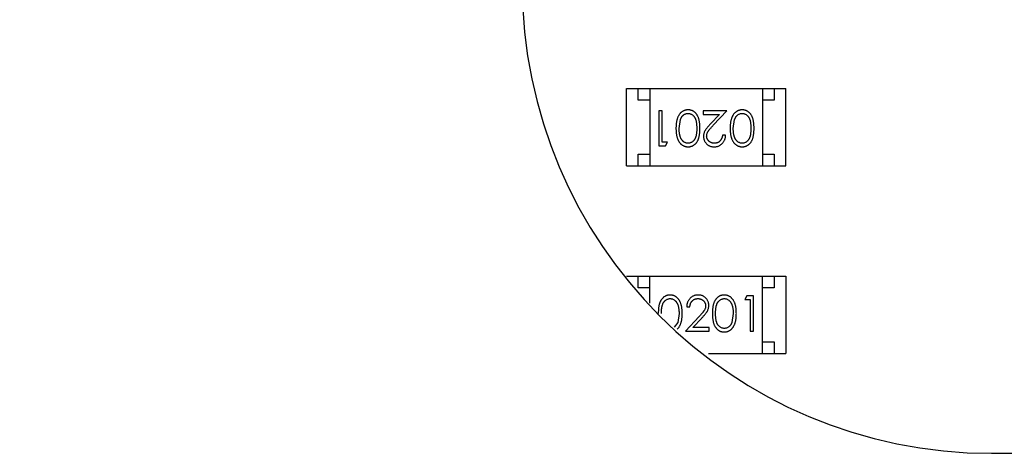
# Model space of a CAD drawing. Header units: inches. Extents: x -81 to 229, y -71 to 99.
# Tile 6 of 12: x 169.42 to 173.62, y 45.56 to 47.41. Entities that reach past the tile are written whole.
import ezdxf

# ---------------------------------------------------------------- set-up
doc = ezdxf.new("R2010")
doc.units = ezdxf.units.IN
doc.header["$LTSCALE"] = 1.21
doc.header["$MEASUREMENT"] = 0
doc.header["$PDMODE"] = 3
doc.header["$PDSIZE"] = 0.3125
doc.layers.get('0').update_dxf_attribs({"linetype": 'CONTINUOUS'})
doc.layers.get('Defpoints').update_dxf_attribs({"linetype": 'CONTINUOUS'})
doc.layers.add('DIM', color=3, linetype='CONTINUOUS')
doc.styles.get("Standard").update_dxf_attribs({"font": 'txt', "width": 0.8})
doc.dimstyles.get("Standard").update_dxf_attribs({"dimtxt": 0.15625, "dimasz": 0.1875, "dimexe": 0.125, "dimexo": 0.0625, "dimgap": 0.09, "dimtad": 0, "dimtih": 1, "dimtoh": 1, "dimzin": 4, "dimdsep": 46, "dimtxsty": 'STANDARD', "dimblk": '_FILLED', "dimblk1": '_FILLED', "dimblk2": '_FILLED', "dimcen": 0.09, "dimazin": 1, "dimtp": 0.01, "dimtm": 0.01, "dimtfac": 1, "dimtofl": 0, "dimtmove": 0, "dimatfit": 3, "dimldrblk": '_FILLED', "dimfxl": 1, "dimtolj": 1, "dimtzin": 4, "dimarcsym": 0})

# ---------------------------------------------------------------- blocks, each defined once
blk = doc.blocks.new('_FILLED')
at = {"color": 0, "linetype": 'ByBlock'}
blk.add_solid([(0, 0), (-1, 0.1667), (-1, -0.1667)], dxfattribs=at)
blk = doc.blocks.new('*D12')
at = {"layer": 'Defpoints', "color": 0}
for p in [(151.0516, 70.1761), (151.0516, 55.0632), (185.562, 45.563)]:
    blk.add_point(p, dxfattribs=at)
at = {"layer": 'DIM', "color": 0, "lineweight": -2}
for p, q in [((151.0516, 55.1257), (151.0516, 70.3011)), ((185.562, 45.6255), (185.562, 70.3011)), ((153.0516, 70.1761), (164.5501, 70.1761)), ((183.562, 70.1761), (172.0635, 70.1761))]:
    blk.add_line(p, q, dxfattribs=at)
at = {"layer": 'DIM', "color": 0, "lineweight": -2, "xscale": 2, "yscale": 2, "zscale": 2, "rotation": 180}
blk.add_blockref('_FILLED', (151.0516, 70.1761), dxfattribs=at)
at = {"layer": 'DIM', "color": 0, "lineweight": -2, "xscale": 2, "yscale": 2, "zscale": 2}
blk.add_blockref('_FILLED', (185.562, 70.1761), dxfattribs=at)
at = {"layer": 'DIM', "insert": (168.3068, 70.1761), "char_height": 2.5, "attachment_point": 5}
blk.add_mtext('\\A1;34.51', dxfattribs=at)

msp = doc.modelspace()

# ---------------------------------------------------------------- linework, layer by layer
at = {"color": 7, "linetype": 'Continuous'}
for p, q in [((172.0061, 46.7891), (172.0061, 47.1191)), ((172.0061, 47.1191), (172.6861, 47.1191)), ((172.0561, 47.0691), (172.0561, 47.1191)), ((172.1061, 47.1191), (172.1061, 46.7891)), ((172.5861, 47.1191), (172.5861, 46.7891)), ((172.6361, 47.1191), (172.6361, 47.0691)), ((172.6861, 46.7891), (172.6861, 47.1191)), ((172.1061, 47.0691), (172.0561, 47.0691)), ((172.6361, 47.0691), (172.5861, 47.0691)), ((172.1443, 47.0238), (172.1443, 46.8738)), ((172.1578, 47.0238), (172.1443, 47.0238)), ((172.1578, 46.8892), (172.1578, 47.0238)), ((172.3328, 47.0238), (172.3328, 47.0085)), ((172.4347, 47.0238), (172.3328, 47.0238)), ((172.3765, 46.9618), (172.4347, 47.0238)), ((172.2309, 46.9488), (172.2365, 46.9866)), ((172.3328, 47.0085), (172.4026, 47.0085)), ((172.4026, 47.0085), (172.3651, 46.9684)), ((172.4616, 46.9488), (172.4673, 46.9866)), ((172.1809, 46.8892), (172.1578, 46.8892)), ((172.1721, 46.8738), (172.1809, 46.8892)), ((172.4289, 46.92), (172.4155, 46.92)), ((172.1443, 46.8738), (172.1721, 46.8738)), ((172.0561, 46.7891), (172.0561, 46.8391)), ((172.0561, 46.8391), (172.1061, 46.8391)), ((172.5861, 46.8391), (172.6361, 46.8391)), ((172.6361, 46.8391), (172.6361, 46.7891)), ((172.0061, 46.7891), (172.6861, 46.7891)), ((172.006, 46.319), (172.686, 46.319)), ((172.056, 46.269), (172.056, 46.319)), ((172.106, 46.2034), (172.106, 46.319)), ((172.586, 45.989), (172.586, 46.319)), ((172.636, 46.319), (172.636, 46.269)), ((172.686, 46.319), (172.686, 45.989)), ((172.106, 46.269), (172.056, 46.269)), ((172.636, 46.269), (172.586, 46.269)), ((172.52, 46.2342), (172.5112, 46.2189)), ((172.5112, 46.2189), (172.5343, 46.2189)), ((172.5478, 46.2342), (172.52, 46.2342)), ((172.5343, 46.2189), (172.5343, 46.0842)), ((172.5478, 46.0842), (172.5478, 46.2342)), ((172.2631, 46.1881), (172.2766, 46.1881)), ((172.2305, 46.1592), (172.2248, 46.1215)), ((172.3156, 46.1463), (172.2574, 46.0842)), ((172.2895, 46.0996), (172.327, 46.1397)), ((172.4612, 46.1592), (172.4555, 46.1215)), ((172.2248, 46.1215), (172.2099, 46.1011)), ((172.3593, 46.0996), (172.2895, 46.0996)), ((172.3593, 46.0842), (172.3593, 46.0996)), ((172.2574, 46.0842), (172.3593, 46.0842)), ((172.5343, 46.0842), (172.5478, 46.0842)), ((172.586, 46.039), (172.636, 46.039)), ((172.636, 46.039), (172.636, 45.989)), ((172.3562, 45.989), (172.686, 45.989)), ((173.562, 45.563), (197.562, 45.563))]:
    msp.add_line(p, q, dxfattribs=at)
msp.add_arc((173.562, 47.563), 2, 180, 270, dxfattribs=at)
for points, knots in [([(172.2692, 47.0277), (172.268, 47.0277), (172.2656, 47.0276), (172.2621, 47.0272), (172.2587, 47.0265), (172.2553, 47.0256), (172.2521, 47.0244), (172.2489, 47.023), (172.2458, 47.0212), (172.2428, 47.0192), (172.2399, 47.017), (172.2371, 47.0144), (172.2345, 47.0117), (172.2321, 47.0086), (172.2299, 47.0053), (172.2278, 47.0017), (172.2259, 46.9979), (172.2241, 46.9939), (172.2225, 46.9895), (172.2212, 46.9847), (172.22, 46.9796), (172.219, 46.9742), (172.2183, 46.9684), (172.2178, 46.9622), (172.2175, 46.9557), (172.2174, 46.9512), (172.2174, 46.9489)], [0, 0, 0, 0, 0.033824, 0.067298, 0.10028, 0.133019, 0.165736, 0.198792, 0.232372, 0.266409, 0.301016, 0.336196, 0.371972, 0.408574, 0.446394, 0.485225, 0.525372, 0.567224, 0.611081, 0.65775, 0.70702, 0.759235, 0.814484, 0.873227, 0.934937, 1, 1, 1, 1]), ([(172.2365, 46.9866), (172.2369, 46.9876), (172.2377, 46.9896), (172.239, 46.9926), (172.2405, 46.9953), (172.2421, 46.9978), (172.2438, 47.0001), (172.2457, 47.0023), (172.2477, 47.0042), (172.2505, 47.0064), (172.2542, 47.0088), (172.2589, 47.0108), (172.2638, 47.0121), (172.2671, 47.0122), (172.2687, 47.0123)], [0, 0, 0, 0, 0.075949, 0.148549, 0.218996, 0.286119, 0.351826, 0.416074, 0.478265, 0.540325, 0.660405, 0.774606, 0.887187, 1, 1, 1, 1]), ([(172.2687, 47.0123), (172.2704, 47.0122), (172.2737, 47.0121), (172.2786, 47.0108), (172.2833, 47.0087), (172.2871, 47.0063), (172.2899, 47.004), (172.292, 47.0021), (172.2939, 46.9999), (172.2956, 46.9976), (172.2973, 46.9951), (172.2987, 46.9924), (172.3001, 46.9895), (172.3013, 46.9864), (172.3024, 46.983), (172.3034, 46.9792), (172.3041, 46.9751), (172.3048, 46.9706), (172.3052, 46.9657), (172.3056, 46.9604), (172.3059, 46.9547), (172.3059, 46.9508), (172.3059, 46.9488)], [0, 0, 0, 0, 0.060034, 0.120278, 0.182348, 0.247919, 0.281641, 0.315701, 0.350322, 0.385703, 0.421819, 0.459196, 0.497866, 0.538301, 0.58121, 0.628183, 0.679403, 0.734699, 0.794074, 0.858416, 0.927049, 1, 1, 1, 1]), ([(172.3193, 46.9489), (172.3193, 46.9513), (172.3193, 46.9559), (172.319, 46.9627), (172.3185, 46.969), (172.3178, 46.975), (172.3169, 46.9805), (172.3158, 46.9857), (172.3145, 46.9904), (172.313, 46.9947), (172.3113, 46.9987), (172.3094, 47.0025), (172.3074, 47.0059), (172.3052, 47.0091), (172.3029, 47.0121), (172.3005, 47.0148), (172.2978, 47.0173), (172.295, 47.0195), (172.2921, 47.0214), (172.2891, 47.0231), (172.286, 47.0245), (172.2828, 47.0256), (172.2795, 47.0266), (172.2762, 47.0272), (172.2727, 47.0276), (172.2704, 47.0277), (172.2692, 47.0277)], [0, 0, 0, 0, 0.068113, 0.132564, 0.193427, 0.250218, 0.303569, 0.353576, 0.400235, 0.443586, 0.484619, 0.524292, 0.56238, 0.599049, 0.63494, 0.669782, 0.704009, 0.737842, 0.771098, 0.803896, 0.836415, 0.868639, 0.900715, 0.933378, 0.966213, 1, 1, 1, 1]), ([(172.5, 47.0277), (172.4988, 47.0277), (172.4964, 47.0276), (172.4929, 47.0272), (172.4894, 47.0265), (172.4861, 47.0256), (172.4828, 47.0244), (172.4796, 47.023), (172.4765, 47.0212), (172.4735, 47.0192), (172.4706, 47.017), (172.4679, 47.0144), (172.4653, 47.0117), (172.4629, 47.0086), (172.4606, 47.0053), (172.4586, 47.0017), (172.4566, 46.9979), (172.4549, 46.9939), (172.4533, 46.9895), (172.4519, 46.9847), (172.4508, 46.9796), (172.4498, 46.9742), (172.4491, 46.9684), (172.4485, 46.9622), (172.4483, 46.9557), (172.4482, 46.9512), (172.4482, 46.9489)], [0, 0, 0, 0, 0.033824, 0.067298, 0.10028, 0.133019, 0.165736, 0.198792, 0.232372, 0.266409, 0.301016, 0.336196, 0.371972, 0.408574, 0.446394, 0.485225, 0.525372, 0.567224, 0.611081, 0.65775, 0.70702, 0.759235, 0.814484, 0.873227, 0.934937, 1, 1, 1, 1]), ([(172.4673, 46.9866), (172.4677, 46.9876), (172.4685, 46.9896), (172.4698, 46.9926), (172.4713, 46.9953), (172.4729, 46.9978), (172.4746, 47.0001), (172.4765, 47.0023), (172.4785, 47.0042), (172.4813, 47.0064), (172.485, 47.0088), (172.4897, 47.0108), (172.4945, 47.0121), (172.4978, 47.0122), (172.4995, 47.0123)], [0, 0, 0, 0, 0.075949, 0.148549, 0.218996, 0.286119, 0.351826, 0.416074, 0.478265, 0.540325, 0.660405, 0.774606, 0.887187, 1, 1, 1, 1]), ([(172.4995, 47.0123), (172.5012, 47.0122), (172.5045, 47.0121), (172.5093, 47.0108), (172.5141, 47.0087), (172.5178, 47.0063), (172.5207, 47.004), (172.5227, 47.0021), (172.5246, 46.9999), (172.5264, 46.9976), (172.528, 46.9951), (172.5295, 46.9924), (172.5309, 46.9895), (172.5321, 46.9864), (172.5332, 46.983), (172.5341, 46.9792), (172.5349, 46.9751), (172.5356, 46.9706), (172.536, 46.9657), (172.5364, 46.9604), (172.5366, 46.9547), (172.5366, 46.9508), (172.5366, 46.9488)], [0, 0, 0, 0, 0.060034, 0.120278, 0.182348, 0.247919, 0.281641, 0.315701, 0.350322, 0.385703, 0.421819, 0.459196, 0.497866, 0.538301, 0.58121, 0.628183, 0.679403, 0.734699, 0.794074, 0.858416, 0.927049, 1, 1, 1, 1]), ([(172.5501, 46.9489), (172.5501, 46.9513), (172.5501, 46.9559), (172.5498, 46.9627), (172.5493, 46.969), (172.5485, 46.975), (172.5476, 46.9805), (172.5466, 46.9857), (172.5453, 46.9904), (172.5437, 46.9947), (172.542, 46.9987), (172.5402, 47.0025), (172.5382, 47.0059), (172.536, 47.0091), (172.5337, 47.0121), (172.5312, 47.0148), (172.5286, 47.0173), (172.5258, 47.0195), (172.5229, 47.0214), (172.5198, 47.0231), (172.5168, 47.0245), (172.5135, 47.0256), (172.5103, 47.0266), (172.5069, 47.0272), (172.5035, 47.0276), (172.5011, 47.0277), (172.5, 47.0277)], [0, 0, 0, 0, 0.068113, 0.132564, 0.193427, 0.250218, 0.303569, 0.353576, 0.400235, 0.443586, 0.484619, 0.524292, 0.56238, 0.599049, 0.63494, 0.669782, 0.704009, 0.737842, 0.771098, 0.803896, 0.836415, 0.868639, 0.900715, 0.933378, 0.966213, 1, 1, 1, 1]), ([(172.2174, 46.9489), (172.2174, 46.9466), (172.2175, 46.9421), (172.2178, 46.9355), (172.2183, 46.9293), (172.2191, 46.9235), (172.22, 46.918), (172.2212, 46.9129), (172.2226, 46.9081), (172.2242, 46.9037), (172.226, 46.8996), (172.2279, 46.8958), (172.23, 46.8922), (172.2323, 46.8889), (172.2347, 46.8859), (172.2373, 46.8831), (172.24, 46.8806), (172.2429, 46.8784), (172.2458, 46.8764), (172.2489, 46.8747), (172.2521, 46.8732), (172.2554, 46.8721), (172.2587, 46.8711), (172.2621, 46.8705), (172.2656, 46.8701), (172.268, 46.87), (172.2692, 46.87)], [0, 0, 0, 0, 0.065278, 0.127205, 0.186168, 0.241675, 0.294115, 0.343609, 0.390387, 0.434463, 0.476646, 0.517002, 0.555936, 0.593716, 0.630057, 0.665601, 0.700745, 0.734917, 0.768681, 0.802087, 0.834849, 0.867433, 0.900138, 0.932806, 0.966212, 1, 1, 1, 1]), ([(172.2687, 46.8854), (172.2671, 46.8855), (172.2638, 46.8856), (172.259, 46.8869), (172.2543, 46.889), (172.2505, 46.8914), (172.2477, 46.8937), (172.2456, 46.8957), (172.2437, 46.8979), (172.2419, 46.9004), (172.2402, 46.9031), (172.2386, 46.906), (172.2372, 46.9092), (172.2359, 46.9126), (172.2347, 46.9163), (172.2336, 46.9202), (172.2328, 46.9244), (172.2321, 46.9288), (172.2316, 46.9334), (172.2311, 46.9383), (172.2309, 46.9435), (172.2309, 46.947), (172.2309, 46.9488)], [0, 0, 0, 0, 0.059689, 0.119507, 0.181075, 0.246162, 0.279894, 0.314468, 0.350403, 0.387474, 0.426147, 0.466624, 0.508745, 0.553328, 0.600058, 0.649177, 0.700552, 0.754894, 0.811825, 0.871514, 0.934319, 1, 1, 1, 1]), ([(172.3059, 46.9488), (172.3059, 46.9468), (172.3059, 46.9429), (172.3056, 46.9373), (172.3053, 46.932), (172.3047, 46.9271), (172.3041, 46.9225), (172.3033, 46.9184), (172.3024, 46.9147), (172.3013, 46.9112), (172.3001, 46.9081), (172.2987, 46.9052), (172.2972, 46.9025), (172.2956, 46.9), (172.2938, 46.8977), (172.2919, 46.8956), (172.2899, 46.8936), (172.2871, 46.8914), (172.2833, 46.889), (172.2786, 46.8869), (172.2737, 46.8856), (172.2704, 46.8855), (172.2687, 46.8854)], [0, 0, 0, 0, 0.073302, 0.142286, 0.206253, 0.266017, 0.321612, 0.372532, 0.419497, 0.462398, 0.502825, 0.541489, 0.579034, 0.615143, 0.650298, 0.684912, 0.718701, 0.752189, 0.817245, 0.879117, 0.939613, 1, 1, 1, 1]), ([(172.2692, 46.87), (172.2704, 46.87), (172.2727, 46.8701), (172.2762, 46.8705), (172.2795, 46.8711), (172.2828, 46.8721), (172.286, 46.8732), (172.2891, 46.8747), (172.2922, 46.8764), (172.2951, 46.8784), (172.2979, 46.8806), (172.3006, 46.883), (172.3031, 46.8857), (172.3054, 46.8887), (172.3075, 46.8919), (172.3096, 46.8953), (172.3114, 46.8991), (172.3131, 46.903), (172.3145, 46.9073), (172.3158, 46.912), (172.3169, 46.9171), (172.3178, 46.9227), (172.3185, 46.9286), (172.319, 46.935), (172.3193, 46.9418), (172.3193, 46.9465), (172.3193, 46.9489)], [0, 0, 0, 0, 0.033742, 0.066533, 0.099153, 0.13154, 0.164087, 0.196563, 0.229707, 0.263315, 0.297504, 0.331686, 0.366482, 0.4021, 0.438958, 0.476748, 0.515985, 0.556589, 0.599519, 0.645765, 0.695487, 0.748721, 0.805687, 0.866754, 0.931405, 1, 1, 1, 1]), ([(172.3651, 46.9684), (172.3636, 46.9669), (172.3609, 46.9639), (172.3569, 46.9595), (172.3534, 46.9554), (172.3502, 46.9515), (172.3473, 46.9479), (172.3448, 46.9445), (172.3427, 46.9414), (172.3404, 46.9375), (172.3381, 46.9328), (172.3362, 46.9269), (172.3349, 46.9208), (172.3348, 46.9167), (172.3347, 46.9146)], [0, 0, 0, 0, 0.09953, 0.192079, 0.277712, 0.357454, 0.429648, 0.495771, 0.555538, 0.608657, 0.707578, 0.804328, 0.901298, 1, 1, 1, 1]), ([(172.3482, 46.9158), (172.3482, 46.9174), (172.3484, 46.9207), (172.3494, 46.9254), (172.3511, 46.9301), (172.3531, 46.9339), (172.3551, 46.937), (172.357, 46.9397), (172.3594, 46.9426), (172.362, 46.9459), (172.3651, 46.9495), (172.3686, 46.9533), (172.3724, 46.9574), (172.3751, 46.9603), (172.3765, 46.9618)], [0, 0, 0, 0, 0.088014, 0.174976, 0.2638, 0.355443, 0.406413, 0.465519, 0.533076, 0.609353, 0.693899, 0.787171, 0.889197, 1, 1, 1, 1]), ([(172.4482, 46.9489), (172.4482, 46.9466), (172.4483, 46.9421), (172.4485, 46.9355), (172.4491, 46.9293), (172.4498, 46.9235), (172.4508, 46.918), (172.4519, 46.9129), (172.4534, 46.9081), (172.4549, 46.9037), (172.4568, 46.8996), (172.4587, 46.8958), (172.4608, 46.8922), (172.463, 46.8889), (172.4655, 46.8859), (172.468, 46.8831), (172.4707, 46.8806), (172.4736, 46.8784), (172.4766, 46.8764), (172.4797, 46.8747), (172.4829, 46.8732), (172.4861, 46.8721), (172.4895, 46.8711), (172.4929, 46.8705), (172.4964, 46.8701), (172.4988, 46.87), (172.5, 46.87)], [0, 0, 0, 0, 0.065278, 0.127205, 0.186168, 0.241675, 0.294115, 0.343609, 0.390387, 0.434463, 0.476646, 0.517002, 0.555936, 0.593716, 0.630057, 0.665601, 0.700745, 0.734917, 0.768681, 0.802087, 0.834849, 0.867433, 0.900138, 0.932806, 0.966212, 1, 1, 1, 1]), ([(172.4995, 46.8854), (172.4979, 46.8855), (172.4946, 46.8856), (172.4897, 46.8869), (172.4851, 46.889), (172.4813, 46.8914), (172.4784, 46.8937), (172.4764, 46.8957), (172.4744, 46.8979), (172.4726, 46.9004), (172.471, 46.9031), (172.4694, 46.906), (172.468, 46.9092), (172.4666, 46.9126), (172.4655, 46.9163), (172.4644, 46.9202), (172.4636, 46.9244), (172.4628, 46.9288), (172.4623, 46.9334), (172.4619, 46.9383), (172.4617, 46.9435), (172.4617, 46.947), (172.4616, 46.9488)], [0, 0, 0, 0, 0.059689, 0.119507, 0.181075, 0.246162, 0.279894, 0.314468, 0.350403, 0.387474, 0.426147, 0.466624, 0.508745, 0.553328, 0.600058, 0.649177, 0.700552, 0.754894, 0.811825, 0.871514, 0.934319, 1, 1, 1, 1]), ([(172.5366, 46.9488), (172.5366, 46.9468), (172.5366, 46.9429), (172.5364, 46.9373), (172.536, 46.932), (172.5355, 46.9271), (172.5349, 46.9225), (172.5341, 46.9184), (172.5332, 46.9147), (172.5321, 46.9112), (172.5308, 46.9081), (172.5295, 46.9052), (172.528, 46.9025), (172.5263, 46.9), (172.5246, 46.8977), (172.5227, 46.8956), (172.5207, 46.8936), (172.5178, 46.8914), (172.5141, 46.889), (172.5094, 46.8869), (172.5045, 46.8856), (172.5012, 46.8855), (172.4995, 46.8854)], [0, 0, 0, 0, 0.073302, 0.142286, 0.206253, 0.266017, 0.321612, 0.372532, 0.419497, 0.462398, 0.502825, 0.541489, 0.579034, 0.615143, 0.650298, 0.684912, 0.718701, 0.752189, 0.817245, 0.879117, 0.939613, 1, 1, 1, 1]), ([(172.5, 46.87), (172.5011, 46.87), (172.5035, 46.8701), (172.5069, 46.8705), (172.5103, 46.8711), (172.5136, 46.8721), (172.5168, 46.8732), (172.5199, 46.8747), (172.5229, 46.8764), (172.5259, 46.8784), (172.5287, 46.8806), (172.5314, 46.883), (172.5338, 46.8857), (172.5362, 46.8887), (172.5383, 46.8919), (172.5403, 46.8953), (172.5422, 46.8991), (172.5438, 46.903), (172.5453, 46.9073), (172.5466, 46.912), (172.5477, 46.9171), (172.5486, 46.9227), (172.5493, 46.9286), (172.5498, 46.935), (172.5501, 46.9418), (172.5501, 46.9465), (172.5501, 46.9489)], [0, 0, 0, 0, 0.033742, 0.066533, 0.099153, 0.13154, 0.164087, 0.196563, 0.229707, 0.263315, 0.297504, 0.331686, 0.366482, 0.4021, 0.438958, 0.476748, 0.515985, 0.556589, 0.599519, 0.645765, 0.695487, 0.748721, 0.805687, 0.866754, 0.931405, 1, 1, 1, 1]), ([(172.3347, 46.9146), (172.3348, 46.9131), (172.3348, 46.9102), (172.3354, 46.9059), (172.3364, 46.9017), (172.3378, 46.8977), (172.3396, 46.8939), (172.3417, 46.8902), (172.3443, 46.8866), (172.3472, 46.8832), (172.3504, 46.8801), (172.354, 46.8774), (172.3577, 46.8751), (172.3617, 46.8732), (172.3659, 46.8718), (172.3704, 46.8708), (172.3752, 46.8701), (172.3784, 46.87), (172.38, 46.87)], [0, 0, 0, 0, 0.06271, 0.123347, 0.183401, 0.242828, 0.302097, 0.36242, 0.423725, 0.487032, 0.550491, 0.612709, 0.674265, 0.73617, 0.799211, 0.863483, 0.930525, 1, 1, 1, 1]), ([(172.3807, 46.8854), (172.3796, 46.8854), (172.3774, 46.8855), (172.3742, 46.8859), (172.3711, 46.8866), (172.3681, 46.8876), (172.3653, 46.8888), (172.3626, 46.8904), (172.36, 46.8922), (172.3576, 46.8943), (172.3554, 46.8966), (172.3535, 46.899), (172.3518, 46.9015), (172.3505, 46.9042), (172.3494, 46.9069), (172.3487, 46.9098), (172.3483, 46.9127), (172.3482, 46.9148), (172.3482, 46.9158)], [0, 0, 0, 0, 0.068027, 0.133505, 0.19695, 0.26027, 0.322741, 0.384982, 0.448465, 0.513424, 0.578224, 0.640011, 0.700094, 0.760067, 0.819012, 0.877878, 0.938035, 1, 1, 1, 1]), ([(172.38, 46.87), (172.3817, 46.87), (172.385, 46.8701), (172.3898, 46.8708), (172.3945, 46.8719), (172.3989, 46.8734), (172.4031, 46.8754), (172.4071, 46.8779), (172.4109, 46.8807), (172.4145, 46.884), (172.4178, 46.8876), (172.4206, 46.8915), (172.4231, 46.8957), (172.4251, 46.9001), (172.4267, 46.9047), (172.4279, 46.9096), (172.4287, 46.9147), (172.4289, 46.9182), (172.4289, 46.92)], [0, 0, 0, 0, 0.06445, 0.126725, 0.187421, 0.247417, 0.306749, 0.366595, 0.427749, 0.490235, 0.553031, 0.614805, 0.676505, 0.738096, 0.801021, 0.864897, 0.931209, 1, 1, 1, 1]), ([(172.4155, 46.92), (172.4154, 46.9187), (172.4151, 46.9161), (172.4144, 46.9123), (172.4134, 46.9087), (172.4122, 46.9054), (172.4107, 46.9023), (172.4089, 46.8995), (172.4069, 46.8968), (172.4047, 46.8945), (172.4022, 46.8923), (172.3996, 46.8904), (172.3968, 46.8889), (172.3939, 46.8876), (172.3908, 46.8866), (172.3876, 46.8859), (172.3842, 46.8855), (172.3819, 46.8854), (172.3807, 46.8854)], [0, 0, 0, 0, 0.073648, 0.143686, 0.210962, 0.275557, 0.338064, 0.399311, 0.4594, 0.51934, 0.579024, 0.637809, 0.695959, 0.754122, 0.813113, 0.873453, 0.935561, 1, 1, 1, 1]), ([(172.1921, 46.2381), (172.191, 46.2381), (172.1886, 46.238), (172.1852, 46.2376), (172.1818, 46.237), (172.1785, 46.236), (172.1753, 46.2349), (172.1722, 46.2334), (172.1692, 46.2317), (172.1662, 46.2297), (172.1634, 46.2275), (172.1607, 46.2251), (172.1583, 46.2223), (172.1559, 46.2194), (172.1538, 46.2162), (172.1517, 46.2127), (172.1499, 46.209), (172.1483, 46.2051), (172.1468, 46.2008), (172.1455, 46.1961), (172.1444, 46.1909), (172.1435, 46.1854), (172.1428, 46.1794), (172.1423, 46.1731), (172.142, 46.1663), (172.142, 46.1616), (172.142, 46.1592)], [0, 0, 0, 0, 0.033742, 0.066533, 0.099153, 0.13154, 0.164087, 0.196563, 0.229707, 0.263315, 0.297504, 0.331686, 0.366482, 0.4021, 0.438958, 0.476748, 0.515985, 0.556589, 0.599519, 0.645765, 0.695487, 0.748721, 0.805687, 0.866754, 0.931405, 1, 1, 1, 1]), ([(172.1555, 46.1592), (172.1555, 46.1612), (172.1555, 46.1652), (172.1557, 46.1708), (172.1561, 46.1761), (172.1566, 46.181), (172.1572, 46.1855), (172.158, 46.1897), (172.1589, 46.1934), (172.16, 46.1968), (172.1613, 46.1999), (172.1626, 46.2029), (172.1641, 46.2056), (172.1658, 46.2081), (172.1675, 46.2104), (172.1694, 46.2125), (172.1714, 46.2145), (172.1743, 46.2167), (172.178, 46.2191), (172.1827, 46.2212), (172.1876, 46.2224), (172.1909, 46.2226), (172.1926, 46.2227)], [0, 0, 0, 0, 0.073302, 0.142286, 0.206253, 0.266017, 0.321612, 0.372532, 0.419497, 0.462398, 0.502825, 0.541489, 0.579034, 0.615143, 0.650298, 0.684912, 0.718701, 0.752189, 0.817245, 0.879117, 0.939613, 1, 1, 1, 1]), ([(172.2439, 46.1592), (172.2439, 46.1615), (172.2438, 46.166), (172.2436, 46.1725), (172.243, 46.1787), (172.2423, 46.1846), (172.2413, 46.1901), (172.2402, 46.1952), (172.2387, 46.1999), (172.2371, 46.2044), (172.2353, 46.2084), (172.2334, 46.2123), (172.2313, 46.2158), (172.2291, 46.2191), (172.2266, 46.2222), (172.2241, 46.2249), (172.2214, 46.2275), (172.2185, 46.2297), (172.2155, 46.2317), (172.2124, 46.2334), (172.2092, 46.2349), (172.206, 46.236), (172.2026, 46.237), (172.1992, 46.2376), (172.1957, 46.238), (172.1933, 46.2381), (172.1921, 46.2381)], [0, 0, 0, 0, 0.065278, 0.127205, 0.186168, 0.241675, 0.294115, 0.343609, 0.390387, 0.434463, 0.476646, 0.517002, 0.555936, 0.593716, 0.630057, 0.665601, 0.700745, 0.734917, 0.768681, 0.802087, 0.834849, 0.867433, 0.900138, 0.932806, 0.966212, 1, 1, 1, 1]), ([(172.1926, 46.2227), (172.1942, 46.2226), (172.1975, 46.2224), (172.2024, 46.2212), (172.207, 46.2191), (172.2108, 46.2167), (172.2136, 46.2144), (172.2157, 46.2124), (172.2177, 46.2102), (172.2195, 46.2077), (172.2211, 46.205), (172.2227, 46.2021), (172.2241, 46.1989), (172.2255, 46.1955), (172.2266, 46.1918), (172.2277, 46.1879), (172.2285, 46.1837), (172.2292, 46.1793), (172.2298, 46.1746), (172.2302, 46.1697), (172.2304, 46.1646), (172.2304, 46.161), (172.2305, 46.1592)], [0, 0, 0, 0, 0.059689, 0.119507, 0.181075, 0.246162, 0.279894, 0.314468, 0.350403, 0.387474, 0.426147, 0.466624, 0.508745, 0.553328, 0.600058, 0.649177, 0.700552, 0.754894, 0.811825, 0.871514, 0.934319, 1, 1, 1, 1]), ([(172.3121, 46.2381), (172.3104, 46.238), (172.3071, 46.238), (172.3023, 46.2373), (172.2976, 46.2362), (172.2932, 46.2347), (172.289, 46.2326), (172.285, 46.2302), (172.2812, 46.2274), (172.2776, 46.2241), (172.2743, 46.2205), (172.2715, 46.2166), (172.269, 46.2124), (172.267, 46.208), (172.2654, 46.2034), (172.2642, 46.1985), (172.2634, 46.1934), (172.2632, 46.1899), (172.2631, 46.1881)], [0, 0, 0, 0, 0.06445, 0.126725, 0.187421, 0.247417, 0.306749, 0.366595, 0.427749, 0.490235, 0.553031, 0.614805, 0.676505, 0.738096, 0.801021, 0.864897, 0.931209, 1, 1, 1, 1]), ([(172.2766, 46.1881), (172.2767, 46.1894), (172.277, 46.192), (172.2777, 46.1958), (172.2787, 46.1994), (172.2799, 46.2027), (172.2814, 46.2058), (172.2832, 46.2086), (172.2852, 46.2113), (172.2874, 46.2136), (172.2899, 46.2158), (172.2925, 46.2176), (172.2953, 46.2192), (172.2982, 46.2205), (172.3013, 46.2215), (172.3045, 46.2222), (172.3079, 46.2226), (172.3102, 46.2227), (172.3114, 46.2227)], [0, 0, 0, 0, 0.073648, 0.143686, 0.210962, 0.275557, 0.338064, 0.399311, 0.4594, 0.51934, 0.579024, 0.637809, 0.695959, 0.754122, 0.813113, 0.873453, 0.935561, 1, 1, 1, 1]), ([(172.3114, 46.2227), (172.3125, 46.2227), (172.3147, 46.2226), (172.3179, 46.2222), (172.321, 46.2215), (172.324, 46.2205), (172.3268, 46.2192), (172.3295, 46.2177), (172.3321, 46.2158), (172.3345, 46.2138), (172.3367, 46.2115), (172.3386, 46.209), (172.3403, 46.2065), (172.3416, 46.2039), (172.3426, 46.2011), (172.3434, 46.1983), (172.3438, 46.1953), (172.3439, 46.1933), (172.3439, 46.1923)], [0, 0, 0, 0, 0.068027, 0.133505, 0.19695, 0.26027, 0.322741, 0.384982, 0.448465, 0.513424, 0.578224, 0.640011, 0.700094, 0.760067, 0.819012, 0.877878, 0.938035, 1, 1, 1, 1]), ([(172.3574, 46.1935), (172.3573, 46.195), (172.3572, 46.1979), (172.3567, 46.2022), (172.3557, 46.2064), (172.3543, 46.2104), (172.3525, 46.2142), (172.3504, 46.2179), (172.3478, 46.2215), (172.3449, 46.2248), (172.3417, 46.228), (172.3381, 46.2306), (172.3344, 46.233), (172.3304, 46.2349), (172.3262, 46.2363), (172.3217, 46.2373), (172.3169, 46.238), (172.3137, 46.238), (172.3121, 46.2381)], [0, 0, 0, 0, 0.06271, 0.123347, 0.183401, 0.242828, 0.302097, 0.36242, 0.423725, 0.487032, 0.550491, 0.612709, 0.674265, 0.73617, 0.799211, 0.863483, 0.930525, 1, 1, 1, 1]), ([(172.4229, 46.2381), (172.4217, 46.2381), (172.4194, 46.238), (172.4159, 46.2376), (172.4126, 46.237), (172.4093, 46.236), (172.4061, 46.2349), (172.403, 46.2334), (172.3999, 46.2317), (172.397, 46.2297), (172.3942, 46.2275), (172.3915, 46.2251), (172.389, 46.2223), (172.3867, 46.2194), (172.3846, 46.2162), (172.3825, 46.2127), (172.3807, 46.209), (172.379, 46.2051), (172.3775, 46.2008), (172.3763, 46.1961), (172.3751, 46.1909), (172.3743, 46.1854), (172.3736, 46.1794), (172.3731, 46.1731), (172.3728, 46.1663), (172.3728, 46.1616), (172.3728, 46.1592)], [0, 0, 0, 0, 0.033742, 0.066533, 0.099153, 0.13154, 0.164087, 0.196563, 0.229707, 0.263315, 0.297504, 0.331686, 0.366482, 0.4021, 0.438958, 0.476748, 0.515985, 0.556589, 0.599519, 0.645765, 0.695487, 0.748721, 0.805687, 0.866754, 0.931405, 1, 1, 1, 1]), ([(172.3862, 46.1592), (172.3862, 46.1612), (172.3862, 46.1652), (172.3865, 46.1708), (172.3868, 46.1761), (172.3874, 46.181), (172.388, 46.1855), (172.3888, 46.1897), (172.3897, 46.1934), (172.3908, 46.1968), (172.392, 46.1999), (172.3934, 46.2029), (172.3949, 46.2056), (172.3965, 46.2081), (172.3983, 46.2104), (172.4002, 46.2125), (172.4022, 46.2145), (172.405, 46.2167), (172.4088, 46.2191), (172.4135, 46.2212), (172.4184, 46.2224), (172.4217, 46.2226), (172.4234, 46.2227)], [0, 0, 0, 0, 0.073302, 0.142286, 0.206253, 0.266017, 0.321612, 0.372532, 0.419497, 0.462398, 0.502825, 0.541489, 0.579034, 0.615143, 0.650298, 0.684912, 0.718701, 0.752189, 0.817245, 0.879117, 0.939613, 1, 1, 1, 1]), ([(172.4747, 46.1592), (172.4747, 46.1615), (172.4746, 46.166), (172.4743, 46.1725), (172.4738, 46.1787), (172.473, 46.1846), (172.4721, 46.1901), (172.4709, 46.1952), (172.4695, 46.1999), (172.4679, 46.2044), (172.4661, 46.2084), (172.4642, 46.2123), (172.4621, 46.2158), (172.4598, 46.2191), (172.4574, 46.2222), (172.4548, 46.2249), (172.4521, 46.2275), (172.4492, 46.2297), (172.4463, 46.2317), (172.4432, 46.2334), (172.44, 46.2349), (172.4367, 46.236), (172.4334, 46.237), (172.43, 46.2376), (172.4265, 46.238), (172.4241, 46.2381), (172.4229, 46.2381)], [0, 0, 0, 0, 0.065278, 0.127205, 0.186168, 0.241675, 0.294115, 0.343609, 0.390387, 0.434463, 0.476646, 0.517002, 0.555936, 0.593716, 0.630057, 0.665601, 0.700745, 0.734917, 0.768681, 0.802087, 0.834849, 0.867433, 0.900138, 0.932806, 0.966212, 1, 1, 1, 1]), ([(172.4234, 46.2227), (172.425, 46.2226), (172.4283, 46.2224), (172.4331, 46.2212), (172.4378, 46.2191), (172.4416, 46.2167), (172.4444, 46.2144), (172.4465, 46.2124), (172.4484, 46.2102), (172.4502, 46.2077), (172.4519, 46.205), (172.4535, 46.2021), (172.4549, 46.1989), (172.4562, 46.1955), (172.4574, 46.1918), (172.4585, 46.1879), (172.4593, 46.1837), (172.46, 46.1793), (172.4605, 46.1746), (172.461, 46.1697), (172.4612, 46.1646), (172.4612, 46.161), (172.4612, 46.1592)], [0, 0, 0, 0, 0.059689, 0.119507, 0.181075, 0.246162, 0.279894, 0.314468, 0.350403, 0.387474, 0.426147, 0.466624, 0.508745, 0.553328, 0.600058, 0.649177, 0.700552, 0.754894, 0.811825, 0.871514, 0.934319, 1, 1, 1, 1]), ([(172.3439, 46.1923), (172.3439, 46.1907), (172.3437, 46.1874), (172.3427, 46.1826), (172.341, 46.178), (172.339, 46.1742), (172.337, 46.1711), (172.3351, 46.1684), (172.3327, 46.1655), (172.3301, 46.1622), (172.327, 46.1586), (172.3235, 46.1548), (172.3197, 46.1506), (172.317, 46.1478), (172.3156, 46.1463)], [0, 0, 0, 0, 0.088014, 0.174976, 0.2638, 0.355443, 0.406413, 0.465519, 0.533076, 0.609353, 0.693899, 0.787171, 0.889197, 1, 1, 1, 1]), ([(172.327, 46.1397), (172.3285, 46.1412), (172.3312, 46.1442), (172.3352, 46.1485), (172.3387, 46.1527), (172.3419, 46.1565), (172.3448, 46.1602), (172.3473, 46.1636), (172.3494, 46.1667), (172.3517, 46.1705), (172.354, 46.1753), (172.3559, 46.1812), (172.3572, 46.1873), (172.3573, 46.1914), (172.3574, 46.1935)], [0, 0, 0, 0, 0.09953, 0.192079, 0.277712, 0.357454, 0.429648, 0.495771, 0.555538, 0.608657, 0.707578, 0.804328, 0.901298, 1, 1, 1, 1]), ([(172.2221, 46.0918), (172.2228, 46.0924), (172.2244, 46.0939), (172.2268, 46.0964), (172.2292, 46.0995), (172.2314, 46.1028), (172.2335, 46.1063), (172.2354, 46.1101), (172.2372, 46.1142), (172.2388, 46.1186), (172.2402, 46.1233), (172.2413, 46.1284), (172.2423, 46.1339), (172.243, 46.1397), (172.2436, 46.1459), (172.2438, 46.1524), (172.2439, 46.1569), (172.2439, 46.1592)], [0, 0, 0, 0, 0.038307, 0.090137, 0.143164, 0.197957, 0.254214, 0.312377, 0.373011, 0.436549, 0.504161, 0.575542, 0.651189, 0.731232, 0.816336, 0.905739, 1, 1, 1, 1]), ([(172.3728, 46.1592), (172.3728, 46.1568), (172.3728, 46.1522), (172.3731, 46.1454), (172.3736, 46.139), (172.3743, 46.1331), (172.3752, 46.1276), (172.3763, 46.1224), (172.3776, 46.1177), (172.3791, 46.1134), (172.3808, 46.1094), (172.3827, 46.1056), (172.3847, 46.1022), (172.3869, 46.099), (172.3892, 46.096), (172.3916, 46.0933), (172.3943, 46.0908), (172.3971, 46.0886), (172.4, 46.0867), (172.403, 46.085), (172.4061, 46.0836), (172.4093, 46.0824), (172.4126, 46.0815), (172.4159, 46.0809), (172.4194, 46.0804), (172.4217, 46.0804), (172.4229, 46.0804)], [0, 0, 0, 0, 0.068113, 0.132564, 0.193427, 0.250218, 0.303569, 0.353576, 0.400235, 0.443586, 0.484619, 0.524292, 0.56238, 0.599049, 0.63494, 0.669782, 0.704009, 0.737842, 0.771098, 0.803896, 0.836415, 0.868639, 0.900715, 0.933378, 0.966213, 1, 1, 1, 1]), ([(172.4234, 46.0958), (172.4217, 46.0959), (172.4184, 46.096), (172.4135, 46.0973), (172.4088, 46.0994), (172.405, 46.1018), (172.4022, 46.1041), (172.4001, 46.106), (172.3982, 46.1082), (172.3965, 46.1105), (172.3948, 46.113), (172.3934, 46.1157), (172.392, 46.1186), (172.3908, 46.1217), (172.3897, 46.1251), (172.3887, 46.1289), (172.388, 46.133), (172.3873, 46.1375), (172.3869, 46.1424), (172.3865, 46.1477), (172.3862, 46.1533), (172.3862, 46.1572), (172.3862, 46.1592)], [0, 0, 0, 0, 0.060034, 0.120278, 0.182348, 0.247919, 0.281641, 0.315701, 0.350322, 0.385703, 0.421819, 0.459196, 0.497866, 0.538301, 0.58121, 0.628183, 0.679403, 0.734699, 0.794074, 0.858416, 0.927049, 1, 1, 1, 1]), ([(172.4229, 46.0804), (172.4241, 46.0804), (172.4265, 46.0804), (172.43, 46.0809), (172.4334, 46.0815), (172.4368, 46.0825), (172.44, 46.0837), (172.4432, 46.0851), (172.4463, 46.0869), (172.4493, 46.0889), (172.4522, 46.0911), (172.455, 46.0937), (172.4576, 46.0964), (172.46, 46.0995), (172.4622, 46.1028), (172.4643, 46.1063), (172.4662, 46.1101), (172.468, 46.1142), (172.4696, 46.1186), (172.4709, 46.1233), (172.4721, 46.1284), (172.4731, 46.1339), (172.4738, 46.1397), (172.4743, 46.1459), (172.4746, 46.1524), (172.4747, 46.1569), (172.4747, 46.1592)], [0, 0, 0, 0, 0.033824, 0.067298, 0.10028, 0.133019, 0.165736, 0.198792, 0.232372, 0.266409, 0.301016, 0.336196, 0.371972, 0.408574, 0.446394, 0.485225, 0.525372, 0.567224, 0.611081, 0.65775, 0.70702, 0.759235, 0.814484, 0.873227, 0.934937, 1, 1, 1, 1]), ([(172.4555, 46.1215), (172.4552, 46.1205), (172.4544, 46.1184), (172.4531, 46.1155), (172.4516, 46.1128), (172.45, 46.1103), (172.4483, 46.1079), (172.4464, 46.1058), (172.4444, 46.1039), (172.4416, 46.1016), (172.4379, 46.0993), (172.4332, 46.0973), (172.4283, 46.096), (172.425, 46.0958), (172.4234, 46.0958)], [0, 0, 0, 0, 0.075949, 0.148549, 0.218996, 0.286119, 0.351826, 0.416074, 0.478265, 0.540325, 0.660405, 0.774606, 0.887187, 1, 1, 1, 1])]:
    msp.add_open_spline(points, degree=3, knots=knots, dxfattribs=at)

# ---------------------------------------------------------------- dimensions: what is measured, and where the dimension line sits
at = {"layer": 'DIM'}
dim = msp.add_linear_dim(base=(151.0516, 70.1761), p1=(185.562, 45.563), p2=(151.0516, 55.0632), dimstyle='STANDARD', override={"dimtxt": 2.5, "dimasz": 2, "dimtih": 0, "dimtoh": 0, "dimzin": 0, "dimcen": 0.198, "dimclrt": 256, "dimadec": 0, "dimazin": 0, "dimtp": 0, "dimtm": 0, "dimtdec": 4, "dimtzin": 0}, dxfattribs=at)
dim.commit()
dim.dimension.update_dxf_attribs({"geometry": '*D12', "text_midpoint": (168.3068, 70.1761)})

doc.saveas('drawing.dxf')
